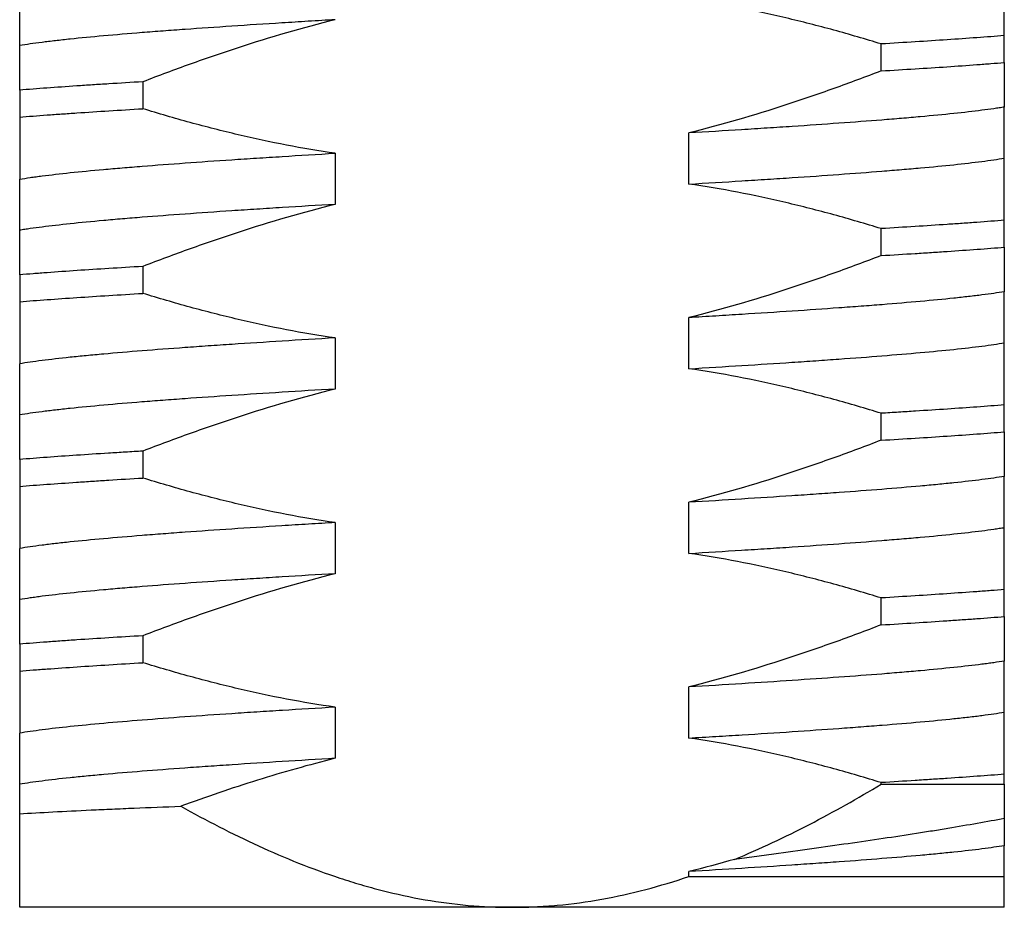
# Model space of a CAD drawing. Header units: millimetres. Extents: x 2665 to 3022, y 1732 to 1985.
# Tile 4 of 35: x 2733.08 to 2741.08, y 1838.48 to 1845.69. Entities that reach past the tile are written whole.
import ezdxf

# ---------------------------------------------------------------- set-up
doc = ezdxf.new("R2010")
doc.units = ezdxf.units.MM
doc.layers.add('20', color=7, linetype='Continuous', true_color=0xffffff)

msp = doc.modelspace()

# ---------------------------------------------------------------- linework, layer by layer
at = {"layer": '20', "color": 7, "linetype": 'Continuous'}
for p, q in [((2733.07526, 1845.48014), (2733.07526, 1845.89535)), ((2741.07526, 1845.34257), (2741.07526, 1845.56109)), ((2740.07526, 1845.27482), (2740.07526, 1845.49334)), ((2734.07526, 1845.18609), (2734.07526, 1844.96757)), ((2733.07526, 1845.11834), (2733.07526, 1844.89982)), ((2741.07526, 1844.56556), (2741.07526, 1844.98077)), ((2738.5114, 1844.35514), (2738.5114, 1844.77035)), ((2735.63912, 1844.60577), (2735.63912, 1844.19056)), ((2733.07526, 1843.98014), (2733.07526, 1844.39535)), ((2741.07526, 1843.84257), (2741.07526, 1844.06109)), ((2740.07526, 1843.77482), (2740.07526, 1843.99334)), ((2734.07526, 1843.68609), (2734.07526, 1843.46757)), ((2733.07526, 1843.61834), (2733.07526, 1843.39982)), ((2741.07526, 1843.06556), (2741.07526, 1843.48077)), ((2738.5114, 1842.85514), (2738.5114, 1843.27035)), ((2735.63912, 1843.10577), (2735.63912, 1842.69056)), ((2733.07526, 1842.48014), (2733.07526, 1842.89535)), ((2741.07526, 1842.34257), (2741.07526, 1842.56109)), ((2740.07526, 1842.27482), (2740.07526, 1842.49334)), ((2734.07526, 1842.18609), (2734.07526, 1841.96757)), ((2733.07526, 1842.11834), (2733.07526, 1841.89982)), ((2741.07526, 1841.56556), (2741.07526, 1841.98077)), ((2738.5114, 1841.35514), (2738.5114, 1841.77035)), ((2735.63912, 1841.60577), (2735.63912, 1841.19056)), ((2733.07526, 1840.98014), (2733.07526, 1841.39535)), ((2741.07526, 1840.84257), (2741.07526, 1841.06109)), ((2740.07526, 1840.77482), (2740.07526, 1840.99334)), ((2734.07526, 1840.68609), (2734.07526, 1840.46757)), ((2733.07526, 1840.61834), (2733.07526, 1840.39982)), ((2741.07526, 1840.06556), (2741.07526, 1840.48077)), ((2738.5114, 1839.85514), (2738.5114, 1840.27035)), ((2735.63912, 1840.10577), (2735.63912, 1839.69056)), ((2733.07526, 1839.48014), (2733.07526, 1839.89535)), ((2741.07526, 1839.48046), (2741.07526, 1839.56109)), ((2740.07526, 1839.48046), (2740.07526, 1839.49334)), ((2740.07526, 1839.48046), (2741.07526, 1839.48046)), ((2741.07526, 1838.73046), (2741.07526, 1838.98077)), ((2738.5114, 1838.73046), (2738.5114, 1838.77035)), ((2738.5114, 1838.73046), (2741.07526, 1838.73046)), ((2737.07526, 1838.48046), (2733.07526, 1838.48046)), ((2739.29953, 1838.48046), (2737.07526, 1838.48046)), ((2741.07526, 1838.48046), (2739.29953, 1838.48046))]:
    msp.add_line(p, q, dxfattribs=at)
for points, knots in [([(2741.07526, 1845.56109), (2741.07526, 1845.61029), (2741.07526, 1845.6581), (2741.07526, 1845.75044), (2741.07526, 1845.79497), (2741.07526, 1845.92255), (2741.07526, 1845.99964), (2741.07526, 1846.06556)], [0, 0, 0, 0, 0.25, 0.25, 0.5, 0.5, 1, 1, 1, 1]), ([(2740.07526, 1845.49334), (2739.94726, 1845.53277), (2739.81874, 1845.57034), (2739.56044, 1845.64114), (2739.43067, 1845.67437), (2739.17001, 1845.73571), (2739.03902, 1845.76384), (2738.776, 1845.81415), (2738.64398, 1845.83632), (2738.5114, 1845.85514)], [0, 0, 0, 0, 0.25, 0.25, 0.5, 0.5, 0.75, 0.75, 1, 1, 1, 1]), ([(2735.63912, 1845.69056), (2735.56565, 1845.6862), (2735.49269, 1845.68181), (2735.38405, 1845.67518), (2735.34797, 1845.67296), (2735.27654, 1845.66853), (2735.24112, 1845.66632), (2735.06552, 1845.65529), (2734.79402, 1845.63773), (2734.54104, 1845.62035), (2734.35836, 1845.60727), (2734.29864, 1845.6029), (2734.21087, 1845.59631), (2734.18187, 1845.59411), (2734.12479, 1845.58971), (2734.09669, 1845.58751), (2733.95834, 1845.57651), (2733.75078, 1845.55892), (2733.57013, 1845.54145), (2733.44485, 1845.52834), (2733.4048, 1845.52396), (2733.34733, 1845.51738), (2733.32859, 1845.51518), (2733.29208, 1845.51078), (2733.27435, 1845.50859), (2733.1883, 1845.49764), (2733.12774, 1845.48891), (2733.07526, 1845.48014)], [0, 0, 0, 0, 0.0625, 0.0625, 0.09375, 0.09375, 0.125, 0.125, 0.25, 0.375, 0.375, 0.4375, 0.4375, 0.46875, 0.46875, 0.5, 0.5, 0.625, 0.75, 0.75, 0.8125, 0.8125, 0.84375, 0.84375, 0.875, 0.875, 1, 1, 1, 1]), ([(2735.63912, 1845.69056), (2735.373, 1845.62464), (2735.11018, 1845.54755), (2734.71947, 1845.41997), (2734.58979, 1845.37544), (2734.33167, 1845.2831), (2734.20321, 1845.23529), (2734.07526, 1845.18609)], [0, 0, 0, 0, 0.5, 0.5, 0.75, 0.75, 1, 1, 1, 1]), ([(2741.07526, 1845.56109), (2740.9322, 1845.54976), (2740.77711, 1845.53861), (2740.44374, 1845.5161), (2740.26546, 1845.50474), (2740.07526, 1845.49334)], [0, 0, 0, 0, 0.5, 0.5, 1, 1, 1, 1]), ([(2733.07526, 1845.11834), (2733.07526, 1845.15779), (2733.07526, 1845.19538), (2733.07526, 1845.2662), (2733.07526, 1845.29945), (2733.07526, 1845.39144), (2733.07526, 1845.44247), (2733.07526, 1845.48014)], [0, 0, 0, 0, 0.25, 0.25, 0.5, 0.5, 1, 1, 1, 1]), ([(2740.07526, 1845.27482), (2740.26421, 1845.28604), (2740.44211, 1845.29715), (2740.6924, 1845.31404), (2740.77307, 1845.31971), (2740.88983, 1845.32827), (2740.92805, 1845.33113), (2741.00304, 1845.33686), (2741.03962, 1845.33972), (2741.07526, 1845.34257)], [0, 0, 0, 0, 0.5, 0.5, 0.75, 0.75, 0.875, 0.875, 1, 1, 1, 1]), ([(2741.07526, 1845.34257), (2741.07526, 1845.30314), (2741.07526, 1845.26557), (2741.07526, 1845.19477), (2741.07526, 1845.16154), (2741.07526, 1845.1002), (2741.07526, 1845.07207), (2741.07526, 1845.02176), (2741.07526, 1844.99959), (2741.07526, 1844.98077)], [0, 0, 0, 0, 0.25, 0.25, 0.5, 0.5, 0.75, 0.75, 1, 1, 1, 1]), ([(2740.07526, 1845.27482), (2739.94731, 1845.22562), (2739.81885, 1845.17781), (2739.56073, 1845.08547), (2739.43105, 1845.04094), (2739.04034, 1844.91336), (2738.77751, 1844.83628), (2738.5114, 1844.77035)], [0, 0, 0, 0, 0.25, 0.25, 0.5, 0.5, 1, 1, 1, 1]), ([(2734.07526, 1845.18609), (2733.98096, 1845.18049), (2733.88893, 1845.17489), (2733.7768, 1845.16784), (2733.75452, 1845.16643), (2733.71025, 1845.1636), (2733.68824, 1845.16219), (2733.62285, 1845.15794), (2733.58011, 1845.15511), (2733.3706, 1845.14095), (2733.21639, 1845.12962), (2733.07526, 1845.11834)], [0, 0, 0, 0, 0.25, 0.25, 0.3125, 0.3125, 0.375, 0.375, 0.5, 0.5, 1, 1, 1, 1]), ([(2733.07526, 1844.89982), (2733.14586, 1844.90541), (2733.21987, 1844.911), (2733.33609, 1844.91942), (2733.3955, 1844.92364), (2733.45688, 1844.92788), (2733.49825, 1844.93072), (2733.51916, 1844.93214), (2733.70863, 1844.94494), (2733.8871, 1844.95629), (2734.07526, 1844.96757)], [0, 0, 0, 0, 0.25, 0.25, 0.375, 0.4375, 0.4375, 0.5, 0.5, 1, 1, 1, 1]), ([(2735.63912, 1844.60577), (2735.50654, 1844.62459), (2735.37452, 1844.64676), (2735.11149, 1844.69707), (2734.98051, 1844.7252), (2734.71985, 1844.78654), (2734.59007, 1844.81977), (2734.33178, 1844.89057), (2734.20325, 1844.92814), (2734.07526, 1844.96757)], [0, 0, 0, 0, 0.25, 0.25, 0.5, 0.5, 0.75, 0.75, 1, 1, 1, 1]), ([(2741.07526, 1844.98077), (2741.06199, 1844.97855), (2741.04817, 1844.97633), (2741.01953, 1844.9719), (2741.00473, 1844.96969), (2740.95894, 1844.96309), (2740.92652, 1844.95873), (2740.82374, 1844.94566), (2740.74784, 1844.93699), (2740.58142, 1844.91957), (2740.49091, 1844.9108), (2740.36836, 1844.89973), (2740.34338, 1844.89751), (2740.29247, 1844.89307), (2740.26663, 1844.89085), (2740.1881, 1844.8842), (2740.13434, 1844.8798), (2739.9689, 1844.86666), (2739.73726, 1844.84935), (2739.4838, 1844.83192), (2739.31839, 1844.8209), (2739.28496, 1844.8187), (2739.21739, 1844.81426), (2739.18325, 1844.81204), (2739.08042, 1844.80539), (2739.01109, 1844.80098), (2738.80082, 1844.78777), (2738.65761, 1844.77904), (2738.5114, 1844.77035)], [0, 0, 0, 0, 0.03125, 0.03125, 0.0625, 0.0625, 0.125, 0.125, 0.25, 0.25, 0.375, 0.375, 0.40625, 0.40625, 0.4375, 0.4375, 0.5, 0.5, 0.625, 0.75, 0.75, 0.78125, 0.78125, 0.8125, 0.8125, 0.875, 0.875, 1, 1, 1, 1]), ([(2733.07526, 1844.89982), (2733.07526, 1844.80145), (2733.07526, 1844.70856), (2733.07526, 1844.53838), (2733.07526, 1844.46126), (2733.07526, 1844.39535)], [0, 0, 0, 0, 0.5, 0.5, 1, 1, 1, 1]), ([(2733.07526, 1844.39535), (2733.10163, 1844.39971), (2733.1301, 1844.4041), (2733.17602, 1844.41073), (2733.19187, 1844.41295), (2733.22445, 1844.41737), (2733.24119, 1844.41959), (2733.32721, 1844.43062), (2733.47936, 1844.44818), (2733.65992, 1844.46556), (2733.80614, 1844.47864), (2733.85669, 1844.48301), (2733.93526, 1844.48959), (2733.96196, 1844.4918), (2734.01601, 1844.4962), (2734.04337, 1844.4984), (2734.18184, 1844.5094), (2734.41397, 1844.52699), (2734.66676, 1844.54446), (2734.86419, 1844.55757), (2734.9313, 1844.56195), (2735.03398, 1844.56853), (2735.06856, 1844.57072), (2735.13829, 1844.57512), (2735.17333, 1844.57732), (2735.34938, 1844.58827), (2735.49293, 1844.597), (2735.63912, 1844.60577)], [0, 0, 0, 0, 0.0625, 0.0625, 0.09375, 0.09375, 0.125, 0.125, 0.25, 0.375, 0.375, 0.4375, 0.4375, 0.46875, 0.46875, 0.5, 0.5, 0.625, 0.75, 0.75, 0.8125, 0.8125, 0.84375, 0.84375, 0.875, 0.875, 1, 1, 1, 1]), ([(2738.5114, 1844.35514), (2738.65767, 1844.36391), (2738.80143, 1844.37265), (2738.97789, 1844.38364), (2739.01306, 1844.38584), (2739.08264, 1844.39023), (2739.11711, 1844.39242), (2739.21953, 1844.39898), (2739.28652, 1844.40335), (2739.48366, 1844.41644), (2739.61, 1844.42517), (2739.85257, 1844.44271), (2739.9688, 1844.45152), (2740.10757, 1844.46254), (2740.13504, 1844.46475), (2740.1891, 1844.46916), (2740.21568, 1844.47135), (2740.29404, 1844.47792), (2740.34448, 1844.48228), (2740.49047, 1844.49534), (2740.58072, 1844.50402), (2740.74714, 1844.5215), (2740.82332, 1844.53029), (2740.92674, 1844.54356), (2740.95947, 1844.54801), (2741.02052, 1844.55683), (2741.04893, 1844.56121), (2741.07526, 1844.56556)], [0, 0, 0, 0, 0.125, 0.125, 0.15625, 0.15625, 0.1875, 0.1875, 0.25, 0.25, 0.375, 0.375, 0.5, 0.5, 0.53125, 0.53125, 0.5625, 0.5625, 0.625, 0.625, 0.75, 0.75, 0.875, 0.875, 0.9375, 0.9375, 1, 1, 1, 1]), ([(2741.07526, 1844.06109), (2741.07526, 1844.11029), (2741.07526, 1844.1581), (2741.07526, 1844.25044), (2741.07526, 1844.29497), (2741.07526, 1844.42255), (2741.07526, 1844.49964), (2741.07526, 1844.56556)], [0, 0, 0, 0, 0.25, 0.25, 0.5, 0.5, 1, 1, 1, 1]), ([(2740.07526, 1843.99334), (2739.94726, 1844.03277), (2739.81874, 1844.07034), (2739.56044, 1844.14114), (2739.43067, 1844.17437), (2739.17001, 1844.23571), (2739.03902, 1844.26384), (2738.776, 1844.31415), (2738.64398, 1844.33632), (2738.5114, 1844.35514)], [0, 0, 0, 0, 0.25, 0.25, 0.5, 0.5, 0.75, 0.75, 1, 1, 1, 1]), ([(2735.63912, 1844.19056), (2735.49282, 1844.18187), (2735.34965, 1844.17314), (2735.13964, 1844.15995), (2735.07042, 1844.15554), (2734.96781, 1844.14891), (2734.9338, 1844.14669), (2734.8662, 1844.14226), (2734.83262, 1844.14004), (2734.66677, 1844.12899), (2734.53983, 1844.12027), (2734.29712, 1844.10288), (2734.18134, 1844.09423), (2734.01609, 1844.0811), (2733.96241, 1844.07671), (2733.88403, 1844.07008), (2733.85826, 1844.06786), (2733.80745, 1844.06342), (2733.78237, 1844.0612), (2733.65948, 1844.0501), (2733.56882, 1844.04132), (2733.4023, 1844.02387), (2733.32644, 1844.01521), (2733.22378, 1844.00216), (2733.19143, 1843.99779), (2733.14572, 1843.99121), (2733.13096, 1843.98901), (2733.10239, 1843.98459), (2733.08856, 1843.98236), (2733.07526, 1843.98014)], [0, 0, 0, 0, 0.125, 0.125, 0.1875, 0.1875, 0.21875, 0.21875, 0.25, 0.25, 0.375, 0.375, 0.5, 0.5, 0.5625, 0.5625, 0.59375, 0.59375, 0.625, 0.625, 0.75, 0.75, 0.875, 0.875, 0.9375, 0.9375, 0.96875, 0.96875, 1, 1, 1, 1]), ([(2735.63912, 1844.19056), (2735.373, 1844.12464), (2735.11018, 1844.04755), (2734.71947, 1843.91997), (2734.58979, 1843.87544), (2734.33167, 1843.7831), (2734.20321, 1843.73529), (2734.07526, 1843.68609)], [0, 0, 0, 0, 0.5, 0.5, 0.75, 0.75, 1, 1, 1, 1]), ([(2741.07526, 1844.06109), (2741.00461, 1844.0555), (2740.93051, 1844.0499), (2740.81408, 1844.04147), (2740.7744, 1844.03865), (2740.71352, 1844.0344), (2740.69299, 1844.03298), (2740.65161, 1844.03014), (2740.63076, 1844.02873), (2740.44167, 1844.01596), (2740.2634, 1844.00462), (2740.07526, 1843.99334)], [0, 0, 0, 0, 0.25, 0.25, 0.375, 0.375, 0.4375, 0.4375, 0.5, 0.5, 1, 1, 1, 1]), ([(2733.07526, 1843.61834), (2733.07526, 1843.65779), (2733.07526, 1843.69538), (2733.07526, 1843.7662), (2733.07526, 1843.79945), (2733.07526, 1843.89144), (2733.07526, 1843.94247), (2733.07526, 1843.98014)], [0, 0, 0, 0, 0.25, 0.25, 0.5, 0.5, 1, 1, 1, 1]), ([(2740.07526, 1843.77482), (2740.16947, 1843.78041), (2740.26136, 1843.78601), (2740.39566, 1843.79445), (2740.43984, 1843.79727), (2740.50521, 1843.80151), (2740.52686, 1843.80293), (2740.5697, 1843.80577), (2740.59091, 1843.80719), (2740.77983, 1843.81995), (2740.93415, 1843.83129), (2741.07526, 1843.84257)], [0, 0, 0, 0, 0.25, 0.25, 0.375, 0.375, 0.4375, 0.4375, 0.5, 0.5, 1, 1, 1, 1]), ([(2741.07526, 1843.84257), (2741.07526, 1843.80314), (2741.07526, 1843.76557), (2741.07526, 1843.69477), (2741.07526, 1843.66154), (2741.07526, 1843.6002), (2741.07526, 1843.57207), (2741.07526, 1843.52176), (2741.07526, 1843.49959), (2741.07526, 1843.48077)], [0, 0, 0, 0, 0.25, 0.25, 0.5, 0.5, 0.75, 0.75, 1, 1, 1, 1]), ([(2740.07526, 1843.77482), (2739.94731, 1843.72562), (2739.81885, 1843.67781), (2739.56073, 1843.58547), (2739.43105, 1843.54094), (2739.04034, 1843.41336), (2738.77751, 1843.33628), (2738.5114, 1843.27035)], [0, 0, 0, 0, 0.25, 0.25, 0.5, 0.5, 1, 1, 1, 1]), ([(2734.07526, 1843.68609), (2733.88655, 1843.67488), (2733.70869, 1843.66378), (2733.45821, 1843.64688), (2733.37744, 1843.6412), (2733.27998, 1843.63405), (2733.26066, 1843.63262), (2733.22238, 1843.62976), (2733.20342, 1843.62832), (2733.1473, 1843.62403), (2733.11082, 1843.62118), (2733.07526, 1843.61834)], [0, 0, 0, 0, 0.5, 0.5, 0.75, 0.75, 0.8125, 0.8125, 0.875, 0.875, 1, 1, 1, 1]), ([(2733.07526, 1843.39982), (2733.21861, 1843.41117), (2733.37388, 1843.42233), (2733.7073, 1843.44485), (2733.88544, 1843.45619), (2734.07526, 1843.46757)], [0, 0, 0, 0, 0.5, 0.5, 1, 1, 1, 1]), ([(2735.63912, 1843.10577), (2735.50654, 1843.12459), (2735.37452, 1843.14676), (2735.11149, 1843.19707), (2734.98051, 1843.2252), (2734.71985, 1843.28654), (2734.59007, 1843.31977), (2734.33178, 1843.39057), (2734.20325, 1843.42814), (2734.07526, 1843.46757)], [0, 0, 0, 0, 0.25, 0.25, 0.5, 0.5, 0.75, 0.75, 1, 1, 1, 1]), ([(2741.07526, 1843.48077), (2741.02278, 1843.47201), (2740.96229, 1843.46329), (2740.87644, 1843.45236), (2740.85875, 1843.45017), (2740.82235, 1843.44578), (2740.8036, 1843.44358), (2740.74599, 1843.43698), (2740.70585, 1843.4326), (2740.58036, 1843.41946), (2740.39954, 1843.40197), (2740.19216, 1843.3844), (2740.02647, 1843.37123), (2739.96955, 1843.36684), (2739.85223, 1843.35803), (2739.79236, 1843.35365), (2739.60933, 1843.34055), (2739.35609, 1843.32315), (2739.0848, 1843.30561), (2738.87446, 1843.29239), (2738.80319, 1843.28797), (2738.69453, 1843.28134), (2738.65803, 1843.27913), (2738.5849, 1843.27473), (2738.54821, 1843.27253), (2738.5114, 1843.27035)], [0, 0, 0, 0, 0.125, 0.125, 0.15625, 0.15625, 0.1875, 0.1875, 0.25, 0.25, 0.375, 0.5, 0.5, 0.5625, 0.5625, 0.625, 0.625, 0.75, 0.875, 0.875, 0.9375, 0.9375, 0.96875, 0.96875, 1, 1, 1, 1]), ([(2733.07526, 1843.39982), (2733.07526, 1843.30145), (2733.07526, 1843.20856), (2733.07526, 1843.03838), (2733.07526, 1842.96126), (2733.07526, 1842.89535)], [0, 0, 0, 0, 0.5, 0.5, 1, 1, 1, 1]), ([(2735.63912, 1843.10577), (2735.49196, 1843.09694), (2735.34858, 1843.08822), (2735.06926, 1843.07084), (2734.93332, 1843.06216), (2734.7351, 1843.049), (2734.66998, 1843.04459), (2734.54168, 1843.03572), (2734.47903, 1843.03129), (2734.29585, 1843.01804), (2734.17989, 1843.00925), (2733.96005, 1842.99178), (2733.85618, 1842.98311), (2733.70959, 1842.97), (2733.66226, 1842.96562), (2733.59364, 1842.959), (2733.57116, 1842.95679), (2733.52728, 1842.95238), (2733.50583, 1842.95017), (2733.40108, 1842.93916), (2733.32513, 1842.93037), (2733.18861, 1842.91282), (2733.12804, 1842.90408), (2733.07526, 1842.89535)], [0, 0, 0, 0, 0.125, 0.125, 0.25, 0.25, 0.3125, 0.3125, 0.375, 0.375, 0.5, 0.5, 0.625, 0.625, 0.6875, 0.6875, 0.71875, 0.71875, 0.75, 0.75, 0.875, 0.875, 1, 1, 1, 1]), ([(2738.5114, 1842.85514), (2738.65943, 1842.86402), (2738.80325, 1842.87277), (2739.08271, 1842.89016), (2739.21836, 1842.89883), (2739.41568, 1842.91193), (2739.51279, 1842.9185), (2739.60756, 1842.92512), (2739.67021, 1842.92955), (2739.70131, 1842.93178), (2739.85495, 1842.94289), (2739.97129, 1842.95172), (2740.1913, 1842.9692), (2740.29496, 1842.97786), (2740.48959, 1842.99526), (2740.58056, 1843.004), (2740.74931, 1843.02173), (2740.82556, 1843.03056), (2740.96223, 1843.04813), (2741.02268, 1843.05686), (2741.07526, 1843.06556)], [0, 0, 0, 0, 0.125, 0.125, 0.25, 0.25, 0.3125, 0.34375, 0.34375, 0.375, 0.375, 0.5, 0.5, 0.625, 0.625, 0.75, 0.75, 0.875, 0.875, 1, 1, 1, 1]), ([(2741.07526, 1842.56109), (2741.07526, 1842.61029), (2741.07526, 1842.6581), (2741.07526, 1842.75044), (2741.07526, 1842.79497), (2741.07526, 1842.92255), (2741.07526, 1842.99964), (2741.07526, 1843.06556)], [0, 0, 0, 0, 0.25, 0.25, 0.5, 0.5, 1, 1, 1, 1]), ([(2740.07526, 1842.49334), (2739.94726, 1842.53277), (2739.81874, 1842.57034), (2739.56044, 1842.64114), (2739.43067, 1842.67437), (2739.17001, 1842.73571), (2739.03902, 1842.76384), (2738.776, 1842.81415), (2738.64398, 1842.83632), (2738.5114, 1842.85514)], [0, 0, 0, 0, 0.25, 0.25, 0.5, 0.5, 0.75, 0.75, 1, 1, 1, 1]), ([(2735.63912, 1842.69056), (2735.49078, 1842.68175), (2735.3468, 1842.67296), (2735.06722, 1842.65539), (2734.93162, 1842.64663), (2734.66881, 1842.62913), (2734.54159, 1842.62039), (2734.388, 1842.60939), (2734.35757, 1842.60719), (2734.29765, 1842.6028), (2734.209, 1842.59623), (2734.12404, 1842.58968), (2733.95894, 1842.57656), (2733.85531, 1842.56778), (2733.66087, 1842.55023), (2733.57006, 1842.54145), (2733.46482, 1842.53042), (2733.44416, 1842.52821), (2733.40392, 1842.52381), (2733.34509, 1842.51723), (2733.29081, 1842.51069), (2733.18823, 1842.49762), (2733.12779, 1842.48892), (2733.07526, 1842.48014)], [0, 0, 0, 0, 0.125, 0.125, 0.25, 0.25, 0.375, 0.375, 0.40625, 0.40625, 0.4375, 0.5, 0.5, 0.625, 0.625, 0.75, 0.75, 0.78125, 0.78125, 0.8125, 0.875, 0.875, 1, 1, 1, 1]), ([(2735.63912, 1842.69056), (2735.373, 1842.62464), (2735.11018, 1842.54755), (2734.71947, 1842.41997), (2734.58979, 1842.37544), (2734.33167, 1842.2831), (2734.20321, 1842.23529), (2734.07526, 1842.18609)], [0, 0, 0, 0, 0.5, 0.5, 0.75, 0.75, 1, 1, 1, 1]), ([(2741.07526, 1842.56109), (2740.93351, 1842.54986), (2740.77926, 1842.53876), (2740.52924, 1842.52187), (2740.44278, 1842.51619), (2740.30831, 1842.50764), (2740.2627, 1842.50478), (2740.16984, 1842.49905), (2740.12279, 1842.49619), (2740.07526, 1842.49334)], [0, 0, 0, 0, 0.5, 0.5, 0.75, 0.75, 0.875, 0.875, 1, 1, 1, 1]), ([(2733.07526, 1842.11834), (2733.07526, 1842.15779), (2733.07526, 1842.19538), (2733.07526, 1842.2662), (2733.07526, 1842.29945), (2733.07526, 1842.39144), (2733.07526, 1842.44247), (2733.07526, 1842.48014)], [0, 0, 0, 0, 0.25, 0.25, 0.5, 0.5, 1, 1, 1, 1]), ([(2740.07526, 1842.27482), (2740.26595, 1842.28615), (2740.44443, 1842.2973), (2740.77774, 1842.31981), (2740.93257, 1842.33117), (2741.07526, 1842.34257)], [0, 0, 0, 0, 0.5, 0.5, 1, 1, 1, 1]), ([(2741.07526, 1842.34257), (2741.07526, 1842.30314), (2741.07526, 1842.26557), (2741.07526, 1842.19477), (2741.07526, 1842.16154), (2741.07526, 1842.1002), (2741.07526, 1842.07207), (2741.07526, 1842.02176), (2741.07526, 1841.99959), (2741.07526, 1841.98077)], [0, 0, 0, 0, 0.25, 0.25, 0.5, 0.5, 0.75, 0.75, 1, 1, 1, 1]), ([(2740.07526, 1842.27482), (2739.94731, 1842.22562), (2739.81885, 1842.17781), (2739.56073, 1842.08547), (2739.43105, 1842.04094), (2739.04034, 1841.91336), (2738.77751, 1841.83628), (2738.5114, 1841.77035)], [0, 0, 0, 0, 0.25, 0.25, 0.5, 0.5, 1, 1, 1, 1]), ([(2734.07526, 1842.18609), (2734.05149, 1842.18468), (2734.02785, 1842.18327), (2733.98084, 1842.18044), (2733.95744, 1842.17902), (2733.88781, 1842.17477), (2733.75096, 1842.16631), (2733.62127, 1842.15789), (2733.37126, 1842.14099), (2733.21701, 1842.12967), (2733.07526, 1842.11834)], [0, 0, 0, 0, 0.0625, 0.0625, 0.125, 0.125, 0.25, 0.5, 0.5, 1, 1, 1, 1]), ([(2733.07526, 1841.89982), (2733.21648, 1841.91101), (2733.37061, 1841.92211), (2733.57968, 1841.93623), (2733.64364, 1841.94049), (2733.70947, 1841.94477), (2733.75378, 1841.94763), (2733.77615, 1841.94907), (2733.88859, 1841.95622), (2733.98081, 1841.96191), (2734.07526, 1841.96757)], [0, 0, 0, 0, 0.5, 0.5, 0.625, 0.6875, 0.6875, 0.75, 0.75, 1, 1, 1, 1]), ([(2735.63912, 1841.60577), (2735.50654, 1841.62459), (2735.37452, 1841.64676), (2735.11149, 1841.69707), (2734.98051, 1841.7252), (2734.71985, 1841.78654), (2734.59007, 1841.81977), (2734.33178, 1841.89057), (2734.20325, 1841.92814), (2734.07526, 1841.96757)], [0, 0, 0, 0, 0.25, 0.25, 0.5, 0.5, 0.75, 0.75, 1, 1, 1, 1]), ([(2741.07526, 1841.98077), (2741.02231, 1841.97193), (2740.96161, 1841.9632), (2740.82503, 1841.94581), (2740.74917, 1841.93714), (2740.62386, 1841.92401), (2740.58017, 1841.91961), (2740.51169, 1841.91297), (2740.48834, 1841.91075), (2740.44083, 1841.90631), (2740.41669, 1841.9041), (2740.29413, 1841.89303), (2740.08596, 1841.87542), (2739.8543, 1841.85809), (2739.67166, 1841.84501), (2739.60929, 1841.84064), (2739.48153, 1841.83184), (2739.41597, 1841.8274), (2739.21704, 1841.81416), (2739.08082, 1841.80536), (2738.80138, 1841.7878), (2738.65815, 1841.77907), (2738.5114, 1841.77035)], [0, 0, 0, 0, 0.125, 0.125, 0.25, 0.25, 0.3125, 0.3125, 0.34375, 0.34375, 0.375, 0.375, 0.5, 0.625, 0.625, 0.6875, 0.6875, 0.75, 0.75, 0.875, 0.875, 1, 1, 1, 1]), ([(2733.07526, 1841.89982), (2733.07526, 1841.80145), (2733.07526, 1841.70856), (2733.07526, 1841.53838), (2733.07526, 1841.46126), (2733.07526, 1841.39535)], [0, 0, 0, 0, 0.5, 0.5, 1, 1, 1, 1]), ([(2735.63912, 1841.60577), (2735.56574, 1841.60137), (2735.49291, 1841.59696), (2735.38447, 1841.59036), (2735.34841, 1841.58815), (2735.27684, 1841.58375), (2735.24136, 1841.58155), (2735.06548, 1841.5706), (2734.79375, 1841.55323), (2734.54093, 1841.53576), (2734.35846, 1841.52257), (2734.29884, 1841.51816), (2734.18202, 1841.50931), (2734.1247, 1841.50486), (2733.9584, 1841.49165), (2733.75065, 1841.47429), (2733.57009, 1841.45692), (2733.44494, 1841.44378), (2733.38495, 1841.43718), (2733.32888, 1841.43054), (2733.29239, 1841.4261), (2733.27459, 1841.42387), (2733.18838, 1841.4128), (2733.12776, 1841.40404), (2733.07526, 1841.39535)], [0, 0, 0, 0, 0.0625, 0.0625, 0.09375, 0.09375, 0.125, 0.125, 0.25, 0.375, 0.375, 0.4375, 0.4375, 0.5, 0.5, 0.625, 0.75, 0.75, 0.8125, 0.84375, 0.84375, 0.875, 0.875, 1, 1, 1, 1]), ([(2738.5114, 1841.35514), (2738.65762, 1841.36391), (2738.80082, 1841.37262), (2739.01104, 1841.3857), (2739.08035, 1841.39007), (2739.18314, 1841.39665), (2739.21725, 1841.39885), (2739.28487, 1841.40326), (2739.31832, 1841.40546), (2739.48381, 1841.41645), (2739.73733, 1841.43398), (2739.96894, 1841.45153), (2740.13434, 1841.46467), (2740.21496, 1841.47123), (2740.29241, 1841.47782), (2740.34332, 1841.48222), (2740.36833, 1841.48441), (2740.49094, 1841.49538), (2740.58148, 1841.5041), (2740.74791, 1841.52158), (2740.8238, 1841.53035), (2740.92655, 1841.54354), (2740.97516, 1841.55014), (2741.01952, 1841.55675), (2741.04815, 1841.56116), (2741.06199, 1841.56337), (2741.07526, 1841.56556)], [0, 0, 0, 0, 0.125, 0.125, 0.1875, 0.1875, 0.21875, 0.21875, 0.25, 0.25, 0.375, 0.5, 0.5, 0.5625, 0.59375, 0.59375, 0.625, 0.625, 0.75, 0.75, 0.875, 0.875, 0.9375, 0.96875, 0.96875, 1, 1, 1, 1]), ([(2741.07526, 1841.06109), (2741.07526, 1841.11029), (2741.07526, 1841.1581), (2741.07526, 1841.25044), (2741.07526, 1841.29497), (2741.07526, 1841.42255), (2741.07526, 1841.49964), (2741.07526, 1841.56556)], [0, 0, 0, 0, 0.25, 0.25, 0.5, 0.5, 1, 1, 1, 1]), ([(2740.07526, 1840.99334), (2739.94726, 1841.03277), (2739.81874, 1841.07034), (2739.56044, 1841.14114), (2739.43067, 1841.17437), (2739.17001, 1841.23571), (2739.03902, 1841.26384), (2738.776, 1841.31415), (2738.64398, 1841.33632), (2738.5114, 1841.35514)], [0, 0, 0, 0, 0.25, 0.25, 0.5, 0.5, 0.75, 0.75, 1, 1, 1, 1]), ([(2735.63912, 1841.19056), (2735.49291, 1841.18187), (2735.34933, 1841.17312), (2735.13799, 1841.15984), (2735.06807, 1841.15539), (2734.93124, 1841.14654), (2734.86415, 1841.14214), (2734.66679, 1841.12899), (2734.41402, 1841.11162), (2734.18182, 1841.09427), (2734.0433, 1841.08327), (2734.01592, 1841.08106), (2733.96185, 1841.07662), (2733.93517, 1841.0744), (2733.85664, 1841.06776), (2733.80612, 1841.06334), (2733.65995, 1841.05014), (2733.47941, 1841.03267), (2733.32722, 1841.01531), (2733.24117, 1841.00437), (2733.22441, 1841.00218), (2733.19183, 1840.99778), (2733.17597, 1840.99557), (2733.13008, 1840.98895), (2733.10162, 1840.98455), (2733.07526, 1840.98014)], [0, 0, 0, 0, 0.125, 0.125, 0.1875, 0.1875, 0.25, 0.25, 0.375, 0.5, 0.5, 0.53125, 0.53125, 0.5625, 0.5625, 0.625, 0.625, 0.75, 0.875, 0.875, 0.90625, 0.90625, 0.9375, 0.9375, 1, 1, 1, 1]), ([(2735.63912, 1841.19056), (2735.373, 1841.12464), (2735.11018, 1841.04755), (2734.71947, 1840.91997), (2734.58979, 1840.87544), (2734.33167, 1840.7831), (2734.20321, 1840.73529), (2734.07526, 1840.68609)], [0, 0, 0, 0, 0.5, 0.5, 0.75, 0.75, 1, 1, 1, 1]), ([(2741.07526, 1841.06109), (2741.03969, 1841.05828), (2741.00321, 1841.05546), (2740.94708, 1841.05121), (2740.92812, 1841.0498), (2740.88984, 1841.04697), (2740.79325, 1841.0399), (2740.6923, 1841.03288), (2740.44183, 1841.01597), (2740.26397, 1841.00465), (2740.07526, 1840.99334)], [0, 0, 0, 0, 0.125, 0.125, 0.1875, 0.1875, 0.25, 0.5, 0.5, 1, 1, 1, 1]), ([(2733.07526, 1840.61834), (2733.07526, 1840.65779), (2733.07526, 1840.69538), (2733.07526, 1840.7662), (2733.07526, 1840.79945), (2733.07526, 1840.89144), (2733.07526, 1840.94247), (2733.07526, 1840.98014)], [0, 0, 0, 0, 0.25, 0.25, 0.5, 0.5, 1, 1, 1, 1]), ([(2740.07526, 1840.77482), (2740.26345, 1840.786), (2740.44153, 1840.79711), (2740.65116, 1840.81126), (2740.69244, 1840.8141), (2740.75336, 1840.81839), (2740.77351, 1840.81982), (2740.81333, 1840.82268), (2740.91173, 1840.82982), (2741.00452, 1840.83692), (2741.07526, 1840.84257)], [0, 0, 0, 0, 0.5, 0.5, 0.625, 0.625, 0.6875, 0.6875, 0.75, 1, 1, 1, 1]), ([(2741.07526, 1840.84257), (2741.07526, 1840.80314), (2741.07526, 1840.76557), (2741.07526, 1840.69477), (2741.07526, 1840.66154), (2741.07526, 1840.6002), (2741.07526, 1840.57207), (2741.07526, 1840.52176), (2741.07526, 1840.49959), (2741.07526, 1840.48077)], [0, 0, 0, 0, 0.25, 0.25, 0.5, 0.5, 0.75, 0.75, 1, 1, 1, 1]), ([(2740.07526, 1840.77482), (2739.94731, 1840.72562), (2739.81885, 1840.67781), (2739.56073, 1840.58547), (2739.43105, 1840.54094), (2739.04034, 1840.41336), (2738.77751, 1840.33628), (2738.5114, 1840.27035)], [0, 0, 0, 0, 0.25, 0.25, 0.5, 0.5, 1, 1, 1, 1]), ([(2734.07526, 1840.68609), (2733.88711, 1840.67491), (2733.70883, 1840.66379), (2733.51972, 1840.65103), (2733.49887, 1840.64961), (2733.45748, 1840.64675), (2733.43695, 1840.64532), (2733.37609, 1840.64104), (2733.33641, 1840.63819), (2733.22, 1840.62965), (2733.1459, 1840.62399), (2733.07526, 1840.61834)], [0, 0, 0, 0, 0.5, 0.5, 0.5625, 0.5625, 0.625, 0.625, 0.75, 0.75, 1, 1, 1, 1]), ([(2741.07526, 1840.48077), (2741.04896, 1840.47637), (2741.0064, 1840.46978), (2740.95913, 1840.46319), (2740.92655, 1840.45879), (2740.90971, 1840.45659), (2740.82338, 1840.44561), (2740.74711, 1840.43691), (2740.58061, 1840.41948), (2740.49038, 1840.41075), (2740.34453, 1840.39758), (2740.26897, 1840.39097), (2740.1894, 1840.38435), (2740.13545, 1840.37992), (2740.10798, 1840.37771), (2739.96896, 1840.36666), (2739.85259, 1840.35797), (2739.60988, 1840.34059), (2739.48355, 1840.33191), (2739.22092, 1840.31441), (2739.08458, 1840.3056), (2738.80171, 1840.28782), (2738.65776, 1840.27905), (2738.5114, 1840.27035)], [0, 0, 0, 0, 0.0625, 0.09375, 0.09375, 0.125, 0.125, 0.25, 0.25, 0.375, 0.375, 0.4375, 0.46875, 0.46875, 0.5, 0.5, 0.625, 0.625, 0.75, 0.75, 0.875, 0.875, 1, 1, 1, 1]), ([(2733.07526, 1840.39982), (2733.11074, 1840.40263), (2733.16531, 1840.40685), (2733.22194, 1840.41108), (2733.26016, 1840.4139), (2733.27952, 1840.41532), (2733.37722, 1840.4224), (2733.45814, 1840.42802), (2733.70893, 1840.44495), (2733.88681, 1840.45628), (2734.07526, 1840.46757)], [0, 0, 0, 0, 0.125, 0.1875, 0.1875, 0.25, 0.25, 0.5, 0.5, 1, 1, 1, 1]), ([(2735.63912, 1840.10577), (2735.50654, 1840.12459), (2735.37452, 1840.14676), (2735.11149, 1840.19707), (2734.98051, 1840.2252), (2734.71985, 1840.28654), (2734.59007, 1840.31977), (2734.33178, 1840.39057), (2734.20325, 1840.42814), (2734.07526, 1840.46757)], [0, 0, 0, 0, 0.25, 0.25, 0.5, 0.5, 0.75, 0.75, 1, 1, 1, 1]), ([(2733.07526, 1840.39982), (2733.07526, 1840.30145), (2733.07526, 1840.20856), (2733.07526, 1840.03838), (2733.07526, 1839.96126), (2733.07526, 1839.89535)], [0, 0, 0, 0, 0.5, 0.5, 1, 1, 1, 1]), ([(2735.63912, 1840.10577), (2735.49273, 1840.09699), (2735.34957, 1840.08828), (2735.13969, 1840.07523), (2735.03598, 1840.06869), (2734.93412, 1840.06211), (2734.86663, 1840.05771), (2734.83304, 1840.0555), (2734.66682, 1840.04447), (2734.53972, 1840.03568), (2734.29685, 1840.01811), (2734.18108, 1840.00934), (2733.96089, 1839.99185), (2733.85646, 1839.98314), (2733.65941, 1839.96552), (2733.56862, 1839.95677), (2733.40199, 1839.93926), (2733.32615, 1839.93049), (2733.18938, 1839.91293), (2733.12846, 1839.90415), (2733.07526, 1839.89535)], [0, 0, 0, 0, 0.125, 0.125, 0.1875, 0.21875, 0.21875, 0.25, 0.25, 0.375, 0.375, 0.5, 0.5, 0.625, 0.625, 0.75, 0.75, 0.875, 0.875, 1, 1, 1, 1]), ([(2738.5114, 1839.85514), (2738.54819, 1839.85735), (2738.58486, 1839.85956), (2738.65796, 1839.86398), (2738.69443, 1839.86619), (2738.80315, 1839.87281), (2738.87444, 1839.8772), (2739.08486, 1839.89029), (2739.35619, 1839.90764), (2739.60937, 1839.92513), (2739.79232, 1839.93836), (2739.85214, 1839.94278), (2739.94011, 1839.94945), (2739.96904, 1839.95167), (2740.026, 1839.95609), (2740.05404, 1839.95829), (2740.19216, 1839.96927), (2740.39958, 1839.9866), (2740.58037, 1840.00399), (2740.70582, 1840.01716), (2740.74594, 1840.02157), (2740.80352, 1840.02822), (2740.82228, 1840.03045), (2740.8587, 1840.03488), (2740.87639, 1840.0371), (2740.96228, 1840.04814), (2741.02278, 1840.05688), (2741.07526, 1840.06556)], [0, 0, 0, 0, 0.03125, 0.03125, 0.0625, 0.0625, 0.125, 0.125, 0.25, 0.375, 0.375, 0.4375, 0.4375, 0.46875, 0.46875, 0.5, 0.5, 0.625, 0.75, 0.75, 0.8125, 0.8125, 0.84375, 0.84375, 0.875, 0.875, 1, 1, 1, 1]), ([(2741.07526, 1839.56109), (2741.07526, 1839.61029), (2741.07526, 1839.6581), (2741.07526, 1839.75044), (2741.07526, 1839.79497), (2741.07526, 1839.92255), (2741.07526, 1839.99964), (2741.07526, 1840.06556)], [0, 0, 0, 0, 0.25, 0.25, 0.5, 0.5, 1, 1, 1, 1]), ([(2740.07526, 1839.49334), (2739.94726, 1839.53277), (2739.81874, 1839.57034), (2739.56044, 1839.64114), (2739.43067, 1839.67437), (2739.17001, 1839.73571), (2739.03902, 1839.76384), (2738.776, 1839.81415), (2738.64398, 1839.83632), (2738.5114, 1839.85514)], [0, 0, 0, 0, 0.25, 0.25, 0.5, 0.5, 0.75, 0.75, 1, 1, 1, 1]), ([(2735.63912, 1839.69056), (2735.492, 1839.68182), (2735.34864, 1839.67308), (2735.06933, 1839.65553), (2734.93336, 1839.64675), (2734.73508, 1839.63354), (2734.6699, 1839.62913), (2734.54159, 1839.6203), (2734.47901, 1839.61591), (2734.29588, 1839.60279), (2734.17994, 1839.59412), (2733.9601, 1839.57665), (2733.85621, 1839.56786), (2733.70957, 1839.55462), (2733.66223, 1839.5502), (2733.59357, 1839.54355), (2733.57111, 1839.54133), (2733.52725, 1839.53692), (2733.50582, 1839.53472), (2733.4011, 1839.52374), (2733.32516, 1839.51506), (2733.18864, 1839.49768), (2733.12805, 1839.48896), (2733.07526, 1839.48014)], [0, 0, 0, 0, 0.125, 0.125, 0.25, 0.25, 0.3125, 0.3125, 0.375, 0.375, 0.5, 0.5, 0.625, 0.625, 0.6875, 0.6875, 0.71875, 0.71875, 0.75, 0.75, 0.875, 0.875, 1, 1, 1, 1]), ([(2735.63912, 1839.69056), (2735.42632, 1839.63785), (2735.21564, 1839.57798), (2734.7975, 1839.44728), (2734.58996, 1839.37644), (2734.38393, 1839.30158)], [0, 0, 0, 0, 0.5, 0.5, 1, 1, 1, 1]), ([(2741.07526, 1839.56109), (2740.93412, 1839.54991), (2740.7799, 1839.5388), (2740.57038, 1839.52465), (2740.52763, 1839.5218), (2740.46223, 1839.51752), (2740.44023, 1839.51608), (2740.39596, 1839.51323), (2740.28457, 1839.50609), (2740.16955, 1839.49899), (2740.07526, 1839.49334)], [0, 0, 0, 0, 0.5, 0.5, 0.625, 0.625, 0.6875, 0.6875, 0.75, 1, 1, 1, 1]), ([(2733.07526, 1839.24017), (2733.07526, 1839.26565), (2733.07526, 1839.28995), (2733.07526, 1839.33594), (2733.07526, 1839.35763), (2733.07526, 1839.41825), (2733.07526, 1839.45274), (2733.07526, 1839.48014)], [0, 0, 0, 0, 0.25, 0.25, 0.5, 0.5, 1, 1, 1, 1]), ([(2738.8826, 1838.86982), (2739.09106, 1838.95565), (2739.29359, 1839.05125), (2739.6902, 1839.25634), (2739.88427, 1839.36586), (2740.07526, 1839.48046)], [0, 0, 0, 0, 0.5, 0.5, 1, 1, 1, 1]), ([(2733.07526, 1839.24017), (2733.15865, 1839.24531), (2733.33886, 1839.25558), (2733.54563, 1839.26588), (2733.68337, 1839.27231), (2733.71134, 1839.2736), (2733.76816, 1839.27617), (2733.79703, 1839.27745), (2733.88459, 1839.2813), (2733.94418, 1839.28385), (2734.12656, 1839.29147), (2734.25291, 1839.29652), (2734.38393, 1839.30158)], [0, 0, 0, 0, 0.25, 0.5, 0.5, 0.5625, 0.5625, 0.625, 0.625, 0.75, 0.75, 1, 1, 1, 1]), ([(2734.38393, 1839.30158), (2734.59065, 1839.18618), (2734.8008, 1839.07792), (2735.23065, 1838.88114), (2735.45034, 1838.79261), (2735.73329, 1838.69922), (2735.79034, 1838.68141), (2735.90521, 1838.64771), (2736.07791, 1838.60029), (2736.25185, 1838.56271), (2736.60152, 1838.50186), (2736.83704, 1838.48046), (2737.07526, 1838.48046)], [0, 0, 0, 0, 0.25, 0.25, 0.5, 0.5, 0.5625, 0.5625, 0.625, 0.75, 0.75, 1, 1, 1, 1]), ([(2733.07526, 1838.48045), (2733.07526, 1838.48046), (2733.07526, 1838.48522), (2733.07526, 1838.49717), (2733.07526, 1838.49986), (2733.07526, 1838.50583), (2733.07526, 1838.50912), (2733.07526, 1838.51984), (2733.07526, 1838.52812), (2733.07526, 1838.57493), (2733.07526, 1838.6296), (2733.07526, 1838.73207), (2733.07526, 1838.76964), (2733.07526, 1838.83049), (2733.07526, 1838.85152), (2733.07526, 1838.89499), (2733.07526, 1838.91742), (2733.07526, 1839.03225), (2733.07526, 1839.13305), (2733.07526, 1839.24017)], [0, 0, 0, 0, 0.125, 0.125, 0.15625, 0.15625, 0.1875, 0.1875, 0.25, 0.25, 0.5, 0.5, 0.625, 0.625, 0.6875, 0.6875, 0.75, 0.75, 1, 1, 1, 1]), ([(2741.07526, 1839.20143), (2740.93516, 1839.17498), (2740.78277, 1839.14817), (2740.57641, 1839.114), (2740.53434, 1839.10714), (2740.47003, 1839.09679), (2740.44837, 1839.09334), (2740.4048, 1839.08643), (2740.38288, 1839.08298), (2740.27265, 1839.06577), (2740.18238, 1839.05208), (2739.90536, 1839.01102), (2739.71241, 1838.98358), (2739.4103, 1838.94153), (2739.30748, 1838.92737), (2739.17622, 1838.90947), (2739.14983, 1838.90588), (2739.09678, 1838.89867), (2739.0701, 1838.89506), (2738.98998, 1838.88423), (2738.93639, 1838.87702), (2738.8826, 1838.86982)], [0, 0, 0, 0, 0.25, 0.25, 0.3125, 0.3125, 0.34375, 0.34375, 0.375, 0.375, 0.5, 0.5, 0.75, 0.75, 0.875, 0.875, 0.90625, 0.90625, 0.9375, 0.9375, 1, 1, 1, 1]), ([(2741.07526, 1839.20143), (2741.07526, 1839.15487), (2741.07526, 1839.11255), (2741.07526, 1839.03828), (2741.07526, 1839.00641), (2741.07526, 1838.98077)], [0, 0, 0, 0, 0.5, 0.5, 1, 1, 1, 1]), ([(2741.07526, 1838.98077), (2741.02264, 1838.97198), (2740.96217, 1838.96327), (2740.82556, 1838.94588), (2740.74942, 1838.93716), (2740.64414, 1838.92613), (2740.62256, 1838.92392), (2740.57865, 1838.9195), (2740.55628, 1838.91729), (2740.488, 1838.91068), (2740.44087, 1838.90628), (2740.29476, 1838.89309), (2740.19106, 1838.88431), (2739.97114, 1838.86683), (2739.85491, 1838.85814), (2739.70156, 1838.84715), (2739.67043, 1838.84495), (2739.60765, 1838.84054), (2739.57601, 1838.83834), (2739.48029, 1838.83175), (2739.41546, 1838.82737), (2739.21794, 1838.81422), (2739.08224, 1838.80545), (2738.80286, 1838.78789), (2738.65918, 1838.77913), (2738.5114, 1838.77035)], [0, 0, 0, 0, 0.125, 0.125, 0.25, 0.25, 0.28125, 0.28125, 0.3125, 0.3125, 0.375, 0.375, 0.5, 0.5, 0.625, 0.625, 0.65625, 0.65625, 0.6875, 0.6875, 0.75, 0.75, 0.875, 0.875, 1, 1, 1, 1]), ([(2737.07526, 1838.48046), (2737.13637, 1838.48046), (2737.19766, 1838.48186), (2737.28986, 1838.48609), (2737.32062, 1838.48786), (2737.3819, 1838.49208), (2737.53473, 1838.50434), (2737.6857, 1838.52505), (2738.04476, 1838.58953), (2738.2798, 1838.65219), (2738.5114, 1838.73046)], [0, 0, 0, 0, 0.125, 0.125, 0.1875, 0.1875, 0.25, 0.5, 0.5, 1, 1, 1, 1]), ([(2741.07526, 1838.48045), (2741.07526, 1838.48046), (2741.07526, 1838.486), (2741.07526, 1838.50261), (2741.07526, 1838.50952), (2741.07526, 1838.52195), (2741.07526, 1838.52643), (2741.07526, 1838.53601), (2741.07526, 1838.58199), (2741.07526, 1838.65274), (2741.07526, 1838.73046)], [0, 0, 0, 0, 0.25, 0.25, 0.375, 0.375, 0.4375, 0.4375, 0.5, 1, 1, 1, 1])]:
    msp.add_open_spline(points, degree=3, knots=knots, dxfattribs=at)
for points in [[(2741.07526, 1839.48046), (2741.07526, 1839.38336), (2741.07526, 1839.28998), (2741.07526, 1839.20143)], [(2738.8826, 1838.86982), (2738.75953, 1838.83444), (2738.63582, 1838.80117), (2738.5114, 1838.77035)]]:
    msp.add_open_spline(points, degree=3, dxfattribs=at)

doc.saveas('drawing.dxf')
